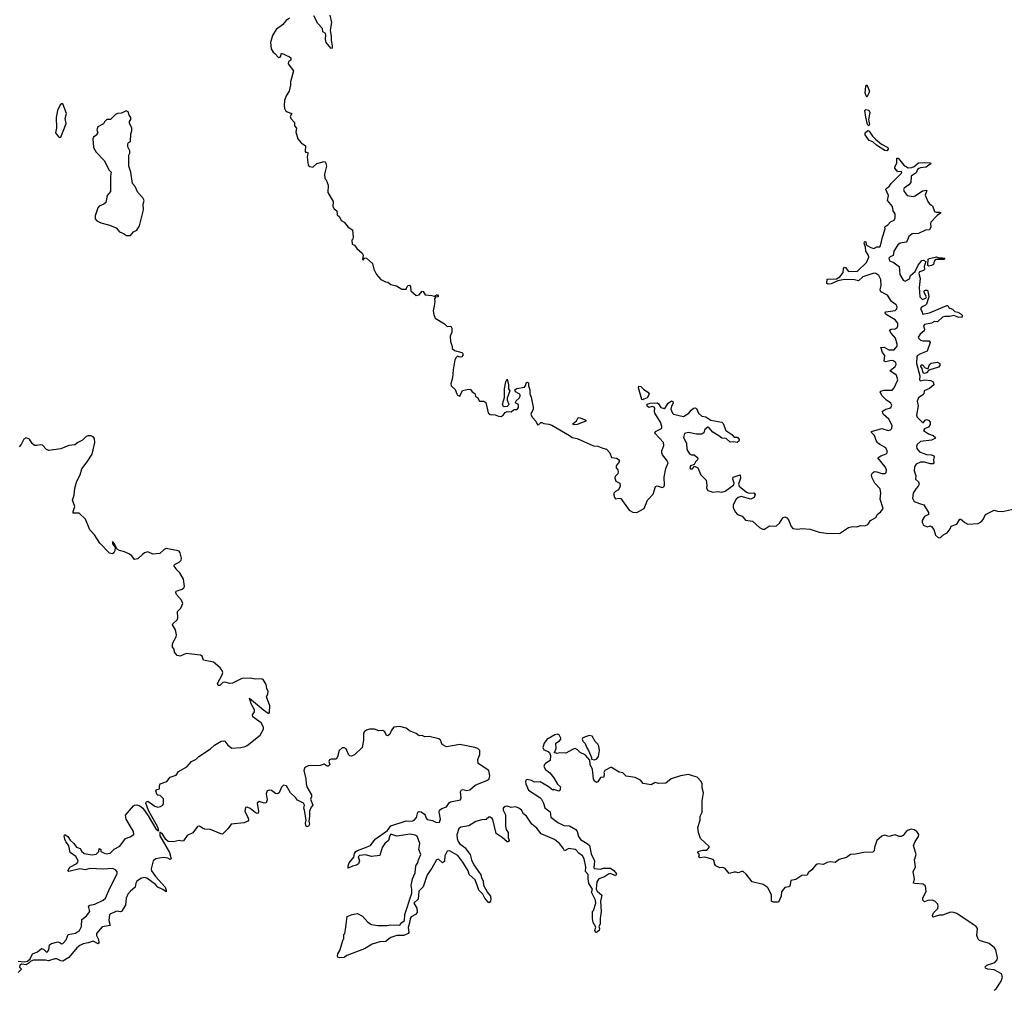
# Model space of a CAD drawing. Extents: x 2551545 to 2886624, y 315747 to 489036.
# Tile 71 of 119: x 2645849 to 2655574, y 374855 to 384432. Entities that reach past the tile are written whole.
import ezdxf

# ---------------------------------------------------------------- set-up
doc = ezdxf.new("R2010")
doc.units = 0

msp = doc.modelspace()

# ---------------------------------------------------------------- linework, layer by layer
at = {"layer": '0CON10XD'}
for points in [[(2648515, 384445.8), (2648480.8, 384425), (2648445, 384380.5), (2648382.8, 384335), (2648346.8, 384275), (2648325.4, 384205), (2648333.5, 384143.5), (2648352.4, 384112.4), (2648368.7, 384098.7), (2648405, 384059.4), (2648424.4, 384065.6), (2648435, 384100), (2648515, 384066), (2648526.2, 384055), (2648527, 384033), (2648505, 384020), (2648500, 383995), (2648553.3, 383925), (2648523.6, 383816.4), (2648523.8, 383785), (2648509.4, 383725), (2648479.7, 383680.3), (2648464, 383635), (2648460, 383585), (2648465.8, 383555.8), (2648475.7, 383535.7), (2648491.4, 383521.4), (2648537.5, 383505), (2648520, 383475), (2648528.8, 383455), (2648562, 383415), (2648563.6, 383383.6), (2648581.7, 383361.7), (2648576.7, 383325), (2648597.1, 383255), (2648628.8, 383215), (2648673.3, 383185), (2648668.3, 383128.3), (2648675, 383120), (2648691.7, 383121.7), (2648696.7, 383115), (2648688.8, 383075), (2648697.5, 382995), (2648715, 382982.5), (2648745, 382976.2), (2648785, 383010), (2648855, 383031.2), (2648870, 383025), (2648878.8, 382985), (2648858.8, 382905), (2648863, 382863), (2648875, 382850), (2648896.4, 382796.4), (2648893.3, 382723.3)], [(2648911.1, 384475), (2648928.9, 384405), (2648917.4, 384327.4), (2648925.6, 384265), (2648924.2, 384225), (2648937.1, 384175), (2648935, 384150), (2648925, 384147.5), (2648875, 384207.5), (2648869.4, 384235), (2648872.9, 384285), (2648865, 384298.8), (2648845, 384312.5), (2648838.8, 384345), (2648794.2, 384395), (2648755, 384468.8)], [(2654215, 383667.5), (2654200.6, 383705), (2654207.5, 383775), (2654215, 383786.7), (2654241.2, 383725), (2654237.5, 383705), (2654215, 383667.5)], [(2646245, 383267.5), (2646255, 383272.5), (2646310, 383405), (2646299.2, 383455), (2646312.5, 383505), (2646275, 383600), (2646265, 383600), (2646250.7, 383589.3), (2646222.5, 383535), (2646210, 383465), (2646212.5, 383365), (2646202.5, 383315), (2646233.6, 383273.6), (2646245, 383267.5)], [(2654235, 383382.5), (2654222, 383395), (2654205, 383470), (2654196.7, 383533.3), (2654205, 383543.3), (2654235, 383536.7), (2654246.1, 383516.1), (2654233.3, 383445), (2654241.2, 383395), (2654235, 383382.5)], [(2646945, 382298.8), (2646973.3, 382335), (2647007.6, 382352.4), (2647034, 382395), (2647071.2, 382555), (2647069.3, 382610.7), (2647080, 382645), (2647065, 382672.5), (2647017.5, 382725), (2646990, 382785), (2646962.5, 382815), (2646947.5, 382925), (2646927.5, 382985), (2646927.5, 383095), (2646937.5, 383115), (2646937.5, 383135), (2646917.5, 383175), (2646917.5, 383205), (2646925, 383217.5), (2646942.5, 383227.5), (2646948, 383305), (2646957.5, 383335), (2646955.8, 383365), (2646933.3, 383405), (2646933.3, 383425), (2646946.2, 383445), (2646948.8, 383465), (2646929.3, 383489.3), (2646920.7, 383520.7), (2646908.3, 383528.3), (2646895, 383528), (2646855, 383508), (2646815, 383504), (2646795, 383495.6), (2646745, 383447.5), (2646710, 383445), (2646687, 383423), (2646676.4, 383403.6), (2646622.5, 383375), (2646612.5, 383345), (2646620, 383315), (2646610, 383305), (2646610, 383295), (2646578.3, 383271.7), (2646572.5, 383255), (2646578.3, 383168.3), (2646605, 383122.5), (2646686.1, 383036.1), (2646728.6, 382948.6), (2646752, 382925), (2646745.8, 382885), (2646747.5, 382735), (2646712.5, 382695), (2646700, 382625), (2646680.7, 382609.3), (2646635, 382591.2), (2646620, 382575), (2646596, 382495), (2646594.2, 382464.2), (2646610, 382445), (2646652.5, 382425), (2646726.4, 382406.4), (2646802.5, 382375), (2646836.4, 382336.4), (2646875, 382321.2), (2646905, 382298.8), (2646945, 382298.8)], [(2654415, 383137.5), (2654395, 383140), (2654311.7, 383191.7), (2654275, 383223.8), (2654237.7, 383237.7), (2654201.2, 383295), (2654201.2, 383315), (2654225, 383336.2), (2654240.3, 383330.3), (2654272.3, 383282.3), (2654302.1, 383252.1), (2654362.6, 383202.6), (2654425, 383170), (2654427.5, 383152.5), (2654415, 383137.5)], [(2648893.3, 382723.3), (2648947, 382637), (2648942, 382585), (2648954.3, 382564.3), (2648982.5, 382545), (2648984.3, 382504.3), (2649007.5, 382485), (2649025, 382450), (2649055, 382432.5), (2649095, 382382.5), (2649137.5, 382355), (2649142.5, 382285), (2649140, 382265), (2649130, 382255), (2649133.3, 382215), (2649155, 382203.8), (2649180.3, 382170.3), (2649232, 382125), (2649242.5, 382105), (2649235, 382062.5), (2649245, 382060), (2649255, 382080), (2649275, 382077.5), (2649332.5, 382025), (2649348.3, 381968.3), (2649372.5, 381915), (2649417, 381867), (2649463, 381843), (2649485, 381840), (2649516.1, 381816.1), (2649571.7, 381801.7), (2649625, 381770), (2649665, 381770), (2649675, 381796.7), (2649685, 381806.7), (2649700, 381810), (2649707.9, 381797.9), (2649712.7, 381752.7), (2649765, 381706.7), (2649794.3, 381715.7), (2649825, 381750), (2649835.8, 381745.8), (2649854.1, 381714.1), (2649918.5, 381708.5), (2649945, 381700), (2649965, 381713.3), (2649975, 381713.3), (2649983.3, 381705), (2649982.5, 381695), (2649955, 381690), (2649947.5, 381675), (2649950.8, 381645), (2649944.4, 381605.6), (2649933.6, 381556.4), (2649938.8, 381518.8), (2649952.7, 381482.7), (2650045, 381427.5), (2650073, 381403), (2650106.2, 381406.2), (2650117.5, 381385), (2650116.7, 381345), (2650102.5, 381305), (2650103.9, 381253.9), (2650120, 381205), (2650120, 381185), (2650145, 381163.3), (2650215, 381143.8), (2650226.7, 381135), (2650226.2, 381115), (2650215, 381101.2), (2650199.3, 381099.3), (2650175, 381107.5), (2650160, 381095), (2650148.3, 381071.7), (2650130, 380975), (2650123.3, 380895), (2650107.5, 380835), (2650110, 380815), (2650150, 380780), (2650165.6, 380735), (2650175, 380723.3), (2650195.6, 380714.4), (2650222.2, 380767.8), (2650283.6, 380783.6), (2650300.7, 380780.7), (2650317.5, 380755), (2650345, 380740), (2650350, 380715), (2650370, 380700), (2650391.4, 380665), (2650435, 380663.1), (2650452.4, 380652.4), (2650475, 380547.5), (2650495, 380532.9), (2650545, 380530.6), (2650577.5, 380515), (2650605, 380511.2), (2650625.7, 380525), (2650645, 380553.3), (2650665, 380562.5), (2650705, 380560), (2650725, 380580), (2650735, 380582.5), (2650757, 380583), (2650770, 380590), (2650777, 380603), (2650775, 380630), (2650750, 380645), (2650747.5, 380655), (2650752.3, 380667.7), (2650783.8, 380695), (2650791.2, 380715), (2650791.2, 380725), (2650781.2, 380735), (2650745.7, 380755.7), (2650738.8, 380775), (2650759.3, 380790.7), (2650835, 380802.5), (2650847.5, 380822.5), (2650851.4, 380845), (2650865, 380852.5), (2650874, 380845), (2650873.8, 380815), (2650888.6, 380775), (2650888.8, 380735), (2650901.2, 380705), (2650920, 380605), (2650920, 380585), (2650898.8, 380535), (2650900, 380525), (2650912.7, 380502.7), (2650947.3, 380467.3), (2650965, 380431.2), (2650977.5, 380432.5), (2650995, 380452.5), (2651005, 380452.5), (2651025, 380442.5), (2651076.4, 380436.4), (2651105, 380426.7), (2651278.8, 380325), (2651304.3, 380304.3), (2651355, 380294.2), (2651515, 380222), (2651559.1, 380219.1), (2651608.7, 380198.7), (2651645, 380191.4), (2651679.2, 380155), (2651695, 380106.7), (2651745, 380100), (2651768.8, 380085), (2651768.8, 380065), (2651739.5, 380025), (2651741.8, 380005), (2651756.4, 379986.4), (2651760.8, 379965), (2651755.8, 379945), (2651730.6, 379919.4), (2651726, 379905), (2651738, 379875), (2651775.6, 379855), (2651781.4, 379825), (2651765, 379786.7), (2651735, 379773.3), (2651718.8, 379755), (2651716.7, 379735), (2651725, 379712.5), (2651735, 379700), (2651765, 379706.7), (2651785, 379703.3), (2651868.3, 379588.3), (2651905, 379566.7), (2651945, 379563.3), (2652017, 379603), (2652051.2, 379685), (2652104.5, 379745), (2652128.8, 379821.2), (2652145, 379827.5), (2652195, 379811.4), (2652210.5, 379819.5), (2652216.4, 379833.6), (2652213.1, 379915), (2652231.9, 379998.1), (2652254, 380055), (2652239.2, 380085), (2652196.7, 380135), (2652190, 380155), (2652190, 380175), (2652210, 380225), (2652206.7, 380255), (2652123, 380347), (2652127.5, 380365), (2652180.7, 380389.3), (2652190.7, 380399.3), (2652191.2, 380415), (2652177.1, 380455), (2652123.3, 380545), (2652117.5, 380565), (2652123.3, 380595), (2652116.2, 380605), (2652095, 380610.8), (2652062.3, 380602.3), (2652046.2, 380615), (2652046.2, 380633.8), (2652075, 380642.9), (2652145, 380647.3), (2652158, 380638), (2652181.1, 380601.1), (2652215, 380591.2), (2652229.1, 380600.9), (2652254.2, 380645), (2652288.3, 380668.3), (2652300.5, 380660.5), (2652303.8, 380645), (2652285.7, 380614.3), (2652280, 380585), (2652296.3, 380546.3), (2652306.4, 380536.4), (2652405, 380514), (2652457.5, 380545), (2652480, 380575), (2652505, 380593.8), (2652525, 380598), (2652532.5, 380592.5), (2652552.5, 380545), (2652585, 380516), (2652625, 380508), (2652675, 380475.7), (2652785.7, 380455.7), (2652796.7, 380445), (2652824.5, 380374.5), (2652883.3, 380335), (2652905, 380307.5), (2652937.3, 380307.3), (2652954, 380285), (2652952.3, 380267.7), (2652935, 380254.2), (2652896.7, 380263.3), (2652865, 380258.8), (2652826.7, 380295), (2652785, 380298.8), (2652752.9, 380322.9), (2652695, 380356.2), (2652655, 380403.3), (2652645, 380406), (2652617.5, 380385), (2652607.7, 380352.3), (2652585, 380339.2), (2652535, 380337.5), (2652455, 380355.5), (2652416, 380345), (2652407.1, 380305), (2652435, 380250), (2652437.5, 380185), (2652465, 380142.5), (2652485, 380132.5), (2652510, 380135), (2652546.2, 380105), (2652543.3, 380085), (2652524.2, 380065.8), (2652511.7, 380038.3), (2652475, 380025.9), (2652466.8, 380005), (2652475, 379996.2), (2652493.3, 379996.7), (2652515, 380023.3), (2652546.2, 380005), (2652577.5, 379935), (2652630, 379885), (2652636.7, 379835), (2652633.8, 379805), (2652645, 379783.3), (2652696.4, 379766.4), (2652745, 379771.2), (2652785, 379766.2), (2652817.5, 379775), (2652902.7, 379837.3), (2652906, 379855), (2652892, 379895), (2652896.7, 379913.3), (2652965, 379937.5), (2652968, 379905), (2652948.8, 379845), (2652955.9, 379825.9), (2653026.7, 379765), (2653055, 379756.2), (2653100, 379760), (2653113.3, 379743.3), (2653105, 379712.5), (2653070, 379695), (2652975, 379720.8), (2652945, 379713.8), (2652924.2, 379695.8), (2652895, 379640), (2652897.5, 379615), (2652915, 379570), (2652940, 379545), (2652985, 379527.5), (2653018.3, 379488.3), (2653088.3, 379478.3), (2653155, 379416.7), (2653185, 379400), (2653205, 379401.2), (2653255, 379433.3), (2653305, 379428), (2653325, 379433.8), (2653355, 379460), (2653388, 379512), (2653405, 379520), (2653425, 379511.2), (2653443, 379493), (2653468, 379425), (2653485, 379408), (2653535, 379400), (2653575, 379405.8), (2653655, 379400), (2653745, 379370.4), (2653815, 379361.8), (2653945, 379357.8), (2654035, 379417.5), (2654075, 379425.8), (2654117.3, 379422.7), (2654157, 379437), (2654195, 379432.5), (2654225, 379447.5), (2654235, 379460), (2654253.9, 379486.1), (2654305.9, 379514.1), (2654325, 379552.5), (2654351.2, 379568.8), (2654377.1, 379605), (2654348.5, 379695), (2654354.1, 379755), (2654347, 379797), (2654293.8, 379853.8), (2654264.4, 379915), (2654261.9, 379935), (2654272.2, 379957.8), (2654292.2, 379967.8), (2654315, 379966.5), (2654365, 379950.5), (2654395, 379948.1), (2654407.1, 379955), (2654410.9, 379985), (2654398.2, 380015), (2654326.2, 380105), (2654354.6, 380125.4), (2654408, 380145), (2654415.8, 380155), (2654418.6, 380175), (2654404.4, 380204.4), (2654344.6, 380234.6), (2654322.6, 380252.6), (2654308.1, 380275), (2654291.2, 380325), (2654263.8, 380355), (2654263.3, 380365), (2654365, 380394.3), (2654425.8, 380375.8), (2654448.9, 380381.1), (2654464.4, 380395), (2654465.5, 380425), (2654435, 380486), (2654382.1, 380532.1), (2654373.6, 380546.4), (2654372.5, 380565), (2654404.6, 380585.4), (2654451.8, 380598.2), (2654464.4, 380625), (2654454.4, 380645), (2654410, 380675), (2654365, 380720), (2654346.2, 380755), (2654355.8, 380764.2), (2654385, 380773.1), (2654465, 380772), (2654485.6, 380795), (2654523.8, 380875), (2654509.4, 380919.4), (2654444, 380965), (2654496.9, 381005), (2654505.5, 381025), (2654501.1, 381045), (2654475, 381062.2), (2654455, 381064.3), (2654405, 381052.2), (2654388.8, 381058.8), (2654393.1, 381115), (2654371.8, 381145), (2654358, 381188), (2654350, 381195), (2654387.2, 381197.2), (2654435, 381171.9), (2654485, 381170), (2654514.4, 381205.6), (2654515, 381227.5), (2654498.9, 381285), (2654455.8, 381335), (2654441.2, 381365), (2654455, 381374), (2654495, 381379.2), (2654515, 381392.5), (2654522.6, 381407.4), (2654521.8, 381435), (2654496.9, 381466.9), (2654417.7, 381512.3), (2654399.2, 381525), (2654396, 381535), (2654404, 381545), (2654495, 381558.6), (2654512.9, 381575), (2654514.4, 381595), (2654505, 381615.6), (2654458.5, 381648.5), (2654420.5, 381710.5), (2654352.9, 381742.9), (2654348.9, 381765), (2654358.9, 381805), (2654356, 381865), (2654333.5, 381905), (2654305, 381924.5), (2654285, 381927.9), (2654175, 381892.5), (2654135, 381851.4), (2654095, 381863.3), (2653995, 381866.5), (2653928.3, 381851.7), (2653865, 381823.1), (2653835, 381819.2), (2653820, 381825), (2653825, 381870), (2653915, 381870.8), (2653948.5, 381891.5), (2653981.2, 381935), (2653985.9, 381974.1), (2653995, 381986.2), (2654006, 381985), (2654035.8, 381945.8), (2654125, 381947.1), (2654213.3, 382035), (2654235.3, 382084.7), (2654233.4, 382103.4), (2654207.1, 382145), (2654203.7, 382183.7), (2654188.8, 382225), (2654191.7, 382238.3), (2654195, 382242.5), (2654205, 382236.2), (2654211.2, 382211.2), (2654220.7, 382200.7), (2654255, 382181.4), (2654285, 382172), (2654315, 382188.1), (2654345, 382187.1), (2654352.6, 382197.4), (2654369.5, 382285), (2654396, 382365), (2654393.9, 382386.1), (2654425, 382406.7), (2654451.2, 382435), (2654485, 382451.4), (2654495, 382473.3), (2654496.7, 382515), (2654475.6, 382545), (2654470, 382585), (2654421.2, 382645), (2654428.8, 382695), (2654404.2, 382755.8), (2654406.7, 382765), (2654437, 382783), (2654455, 382812.5), (2654560, 382915), (2654562.5, 382925), (2654555, 382932.5), (2654525, 382928), (2654514.4, 382934.4), (2654494.2, 382965), (2654492.7, 382977.3), (2654513.8, 383015), (2654513.3, 383065), (2654525, 383062.5), (2654543.3, 383045), (2654580, 382995), (2654625, 382967.5), (2654659.3, 382970.7), (2654685, 382981.2), (2654725, 383019.2), (2654785, 383020)], [(2654785, 383020), (2654839.3, 383019.3), (2654846.7, 383015), (2654840, 383005), (2654802.5, 382975), (2654745, 382969.2), (2654728.6, 382961.4), (2654717.5, 382952.5), (2654705, 382920), (2654653.3, 382885), (2654650, 382825), (2654630.9, 382799.1), (2654583.9, 382766.1), (2654578.8, 382755), (2654583.8, 382735), (2654615, 382696.7), (2654675, 382686), (2654695, 382691.2), (2654765, 382740), (2654805, 382747.5), (2654806.7, 382735), (2654793, 382697), (2654820, 382635), (2654834.1, 382614.1), (2654863.6, 382593.6), (2654885, 382536.7), (2654899.3, 382529.3), (2654935, 382531.2), (2654945, 382526.7), (2654945, 382520), (2654911.7, 382498.3), (2654849.5, 382430.5), (2654844, 382415), (2654847.1, 382385), (2654835, 382356.7), (2654795, 382352.9), (2654725, 382320.8), (2654663.6, 382316.4), (2654631.1, 382288.9), (2654615, 382246.7), (2654605, 382236), (2654545.6, 382224.4), (2654523.4, 382206.6), (2654484.3, 382145), (2654476.7, 382103.3), (2654445, 382089.5), (2654433.6, 382076.4), (2654441.3, 382051.3), (2654475.7, 382035.7), (2654534.3, 381995), (2654543.6, 381915), (2654575, 381859.2), (2654595, 381850.5), (2654639.1, 381870.9), (2654647.5, 381905), (2654692.7, 381945), (2654722.9, 382007.1), (2654758, 382052), (2654775, 382057.5), (2654800, 382045), (2654783.8, 381995), (2654786.2, 381965), (2654776.3, 381953.7), (2654737.3, 381942.7), (2654730.6, 381925), (2654744.2, 381875), (2654733.3, 381785), (2654740, 381695), (2654765, 381669.4), (2654798.9, 381681.1), (2654804.3, 381695), (2654780, 381745), (2654784.1, 381755.9), (2654795, 381760), (2654815, 381760), (2654826.8, 381716.8), (2654827.1, 381692.9), (2654805, 381623.3), (2654795, 381612), (2654755, 381592), (2654745, 381577.5), (2654761.2, 381545), (2654765, 381522.5), (2654835, 381535.8), (2655005, 381610), (2655015, 381610), (2655025, 381587.5), (2655036.4, 381583.6), (2655061.8, 381571.8), (2655085, 381550.8), (2655115, 381544.4), (2655145.4, 381525.4), (2655157.5, 381515), (2655158.8, 381495), (2655125, 381488.9), (2655075, 381509.2), (2655035, 381500.6), (2654985, 381500.6), (2654965, 381494), (2654915, 381446.7), (2654885, 381450.5), (2654855, 381434.4), (2654785, 381420.4), (2654775.4, 381405), (2654784.5, 381375), (2654781.8, 381358.2), (2654742, 381325), (2654724.5, 381295.5), (2654725.8, 381285), (2654747.2, 381267.2), (2654771.3, 381261.3), (2654831.4, 381261.4), (2654841.4, 381245), (2654812.9, 381157.1), (2654745, 381132.5), (2654716.2, 381115), (2654710, 381105), (2654706.7, 381035), (2654740.5, 380915), (2654736.2, 380875), (2654745, 380866.2), (2654785, 380874.4), (2654847.3, 380867.3), (2654870, 380855), (2654876.7, 380825), (2654835, 380788.6), (2654782, 380765), (2654777.5, 380735), (2654770, 380725), (2654725, 380697.5), (2654713.5, 380665), (2654722.4, 380617.6), (2654707.3, 380527.3), (2654713.8, 380505), (2654765, 380454.2), (2654775, 380452), (2654792.5, 380477.5), (2654805, 380481.9), (2654826.7, 380476.7), (2654842.5, 380455), (2654842.5, 380435), (2654825, 380408.8), (2654785, 380390), (2654775, 380373.8), (2654825, 380340.8), (2654870, 380325), (2654893.3, 380305), (2654886.7, 380295), (2654855, 380280), (2654745, 380265.5), (2654714.7, 380235.3), (2654705.7, 380215), (2654709.2, 380195), (2654736, 380165), (2654805, 380138.6), (2654854.5, 380134.5), (2654876.7, 380125), (2654880, 380115), (2654873.1, 380085), (2654877.1, 380055), (2654870, 380045), (2654845, 380043.6), (2654785, 380060.6), (2654745, 380061.1), (2654705, 380041.4), (2654685.6, 380015), (2654683.8, 379975), (2654701.5, 379925), (2654695.8, 379895), (2654726.5, 379866.5), (2654731.9, 379845), (2654724.6, 379825.4), (2654700.4, 379799.6), (2654674.7, 379755.3), (2654668.2, 379705), (2654685, 379673.6), (2654735.4, 379654.6), (2654778.8, 379638.8), (2654826.4, 379565), (2654825, 379544), (2654786.1, 379523.9), (2654764.1, 379485.9), (2654763.3, 379465), (2654775, 379440), (2654813.6, 379423.6), (2654845, 379432.5), (2654855.9, 379425.9), (2654878.8, 379395), (2654895, 379340), (2654925, 379313.3), (2654945, 379316.7), (2654975, 379346.7), (2655010, 379365), (2655038.3, 379401.7), (2655050.5, 379429.5), (2655105, 379448.8), (2655135, 379497.5), (2655145, 379497.5), (2655185, 379464.2), (2655215, 379450.6), (2655315, 379455.8), (2655345, 379472.9), (2655364.2, 379495), (2655388, 379545), (2655475, 379587.5), (2655507, 379577), (2655555, 379573.8), (2655675, 379601.2)], [(2654827, 381997), (2654820, 382005), (2654822.5, 382065), (2654835, 382073.8), (2654905, 382088.8), (2654925, 382080), (2654965, 382081.2), (2654987.5, 382075), (2654975, 382064.3), (2654895, 382062.9), (2654882.2, 382047.8), (2654875.5, 382014.5), (2654855, 382002.5), (2654827, 381997)], [(2654785, 380937.1), (2654773.8, 380943.8), (2654762.5, 380985), (2654750, 381005), (2654748.8, 381015), (2654755, 381021.2), (2654765, 381024), (2654793.1, 380993.1), (2654815, 380986), (2654823.3, 380986.7), (2654833.8, 381026.2), (2654850.4, 381039.6), (2654915, 381048.9), (2654935.7, 381035), (2654935.6, 381015), (2654925, 381000.6), (2654830, 380970), (2654805, 380944.3), (2654785, 380937.1)], [(2650635, 380607.5), (2650623.3, 380615), (2650616.7, 380635), (2650638.3, 380701.7), (2650638, 380785), (2650651.2, 380855), (2650665, 380880), (2650678, 380825), (2650676.7, 380785), (2650690, 380765), (2650663, 380693), (2650663.6, 380673.6), (2650680, 380635), (2650675, 380620), (2650665, 380612.5), (2650635, 380607.5)], [(2652005, 380677.5), (2651995, 380680), (2651961.2, 380795), (2651965, 380812.5), (2651985, 380807.5), (2652010.9, 380780.9), (2652054.3, 380754.3), (2652065, 380737.5), (2652064.2, 380725), (2652045, 380696), (2652015, 380683.8), (2652005, 380677.5)], [(2651325, 380430.8), (2651316.7, 380435), (2651316.7, 380445), (2651349.1, 380470.9), (2651365, 380502.5), (2651385, 380500), (2651440, 380475), (2651440, 380465), (2651355, 380434.4), (2651325, 380430.8)], [(2645835, 375133.3), (2645895, 375125.6), (2645925.6, 375134.4), (2645953.8, 375156.2), (2645975, 375206), (2646025, 375224.3), (2646065, 375258), (2646085, 375252), (2646115, 375221.2), (2646125, 375223.8), (2646136.3, 375243.7), (2646145, 375293.8), (2646165, 375307.5), (2646225, 375322.9), (2646245, 375317.5), (2646263, 375303), (2646275, 375308), (2646310, 375345), (2646326.7, 375395), (2646401.1, 375408.9), (2646439.1, 375435), (2646460.5, 375475), (2646464, 375545), (2646509.8, 375580.2), (2646541.4, 375625), (2646530, 375675), (2646543.8, 375685), (2646593.2, 375696.8), (2646675, 375734.5), (2646698.2, 375755), (2646740.9, 375855), (2646811.8, 375995), (2646813.5, 376015), (2646796.9, 376035), (2646765, 376046.8), (2646675, 376041), (2646542.9, 376047.1), (2646495, 376036.5), (2646445, 376043.8), (2646335, 376018.8), (2646324.2, 376024.2), (2646345, 376061.4), (2646415, 376099.2), (2646425, 376110), (2646426.7, 376125), (2646405, 376167.5), (2646347.5, 376207.5), (2646333.6, 376273.6), (2646303.6, 376313.6), (2646295, 376337.5), (2646289.2, 376370.8), (2646294.3, 376385.7), (2646325, 376366), (2646349.1, 376329.1), (2646385.3, 376295.3), (2646409.6, 376259.6), (2646447.8, 376245), (2646464.7, 376214.7), (2646485, 376196.4), (2646565, 376184), (2646605, 376191.4), (2646632.5, 376217.5), (2646635, 376247.5), (2646650, 376235), (2646650, 376215), (2646670, 376205), (2646705, 376193.8), (2646741.5, 376198.6), (2646782.3, 376237.7), (2646839.7, 376270.3), (2646895, 376345.8), (2646940.5, 376359.5), (2646976.2, 376385), (2646972, 376415), (2646901.8, 376535), (2646895.8, 376574.2), (2646973, 376667), (2646985, 376673.8), (2647005, 376676), (2647035, 376667.5), (2647065, 376642.9), (2647119.4, 376569.4), (2647195, 376440.9), (2647215, 376422.7), (2647223.3, 376425), (2647215, 376455.6), (2647120.8, 376620.8), (2647095.8, 376694.2), (2647102, 376708), (2647115, 376712.5), (2647185, 376663.5), (2647215, 376655.5), (2647240.2, 376659.8), (2647262, 376675), (2647269.7, 376690.3), (2647270.8, 376735), (2647238.3, 376768.3), (2647215, 376773.3), (2647205, 376783.3), (2647193.3, 376815), (2647203, 376827), (2647230, 376835), (2647230, 376865), (2647237.5, 376885), (2647303.6, 376906.4), (2647335, 376951.2), (2647395, 376970), (2647417.5, 377005), (2647498.8, 377051.2), (2647546.2, 377105), (2647593.2, 377126.8), (2647620, 377155), (2647735, 377229.4), (2647775, 377266.7), (2647838.8, 377305), (2647865, 377309.5), (2647875, 377305.6), (2647905.5, 377265), (2647945, 377235.3), (2648035, 377243.2), (2648075, 377252.8), (2648095, 377264.1), (2648223.1, 377365), (2648258.9, 377425), (2648256.5, 377445), (2648235, 377486.7), (2648165, 377536.2), (2648152.5, 377545), (2648147.5, 377565), (2648170, 377595), (2648170, 377615), (2648134.3, 377674.3), (2648120, 377730), (2648257.5, 377615), (2648305, 377582.5), (2648315, 377582.5), (2648318.3, 377591.7), (2648320, 377655), (2648288.2, 377745), (2648301.1, 377775), (2648301.9, 377795), (2648289.2, 377825), (2648283.3, 377865), (2648252.5, 377915), (2648235, 377921.2), (2648175, 377917.1), (2648125, 377926.9), (2648045, 377925.7), (2647952.3, 377877.7), (2647925, 377876), (2647875, 377890), (2647855, 377883.8), (2647825, 377856.7), (2647810, 377855), (2647803.8, 377875), (2647849.1, 377960.9), (2647855.7, 377984.3), (2647850.6, 378005), (2647829.3, 378029.3), (2647762, 378085), (2647666, 378106), (2647651.2, 378145), (2647635.8, 378155.8), (2647492.9, 378172.9), (2647435, 378144.5), (2647405, 378152.9), (2647380, 378185), (2647373.6, 378213.6), (2647360, 378235), (2647357.5, 378265), (2647363.8, 378285), (2647395.7, 378335), (2647399.4, 378355), (2647389.2, 378405), (2647358.8, 378455), (2647361.2, 378465), (2647406.2, 378505), (2647412, 378525), (2647406.7, 378585), (2647441.9, 378618.1), (2647459.5, 378665), (2647447.4, 378697.4), (2647397.5, 378755), (2647390, 378775), (2647395, 378785.8), (2647455, 378805.7), (2647470, 378820), (2647475.6, 378835), (2647467.2, 378907.2), (2647429.8, 378969.8), (2647403.3, 378995), (2647376.7, 379035), (2647376.7, 379045), (2647385, 379053.3), (2647425, 379072.9), (2647443.3, 379095), (2647446.2, 379115), (2647435, 379166), (2647425, 379182.9), (2647415, 379186.9), (2647295, 379208.9), (2647275, 379200.6), (2647235, 379160), (2647165, 379151.5), (2647115, 379177.3), (2647082.4, 379167.6), (2647061.2, 379148.8), (2647015, 379105.8), (2646985, 379101.2), (2646955.5, 379135.5), (2646932.4, 379152.4), (2646885, 379175.6), (2646835, 379187.5), (2646811.4, 379201.4), (2646785.8, 379255), (2646765, 379277.5), (2646766.7, 379255), (2646791.7, 379221.7), (2646790, 379185), (2646779.4, 379165), (2646765.3, 379154.7), (2646735, 379162.7), (2646642, 379262), (2646587.5, 379345), (2646543.3, 379393.3), (2646498, 379498), (2646436.3, 379556.3), (2646378.3, 379558.3), (2646377.1, 379575), (2646392.5, 379625), (2646370.5, 379685), (2646386, 379735), (2646395, 379804), (2646415, 379874.3), (2646445.8, 379935), (2646463, 379997), (2646515.3, 380065), (2646565, 380141.2), (2646593.1, 380255), (2646589.4, 380295), (2646575, 380311.4), (2646555, 380321.9), (2646525, 380322.9), (2646505, 380315.6), (2646471.2, 380278.8), (2646425, 380257.2), (2646395, 380232.7), (2646335, 380225.7), (2646255, 380194.5), (2646137.9, 380177.9), (2646115, 380188.1), (2646075, 380230), (2646055, 380233.5), (2646015, 380224.6), (2645995, 380227.5), (2645972.1, 380245), (2645945, 380288.1), (2645915, 380300.4), (2645891.1, 380288.9), (2645864.6, 380235), (2645845.8, 380214.2)], [(2650486.3, 376933.7), (2650492.2, 376965), (2650482.5, 377015), (2650376, 377086), (2650372.9, 377125), (2650393.1, 377175), (2650393.2, 377213.2), (2650375, 377233.1), (2650346.2, 377245), (2650195, 377272.7), (2650065, 377249.4), (2650023.6, 377273.6), (2650005.3, 377315), (2649988.7, 377328.7), (2649895, 377350.8), (2649849.5, 377349.5), (2649825, 377362.2), (2649795, 377358.2), (2649765, 377381.5), (2649698.5, 377408.5), (2649665, 377432.7), (2649605, 377451.2), (2649545, 377444.4), (2649521.5, 377415), (2649506, 377374), (2649485, 377359.2), (2649471.2, 377361.2), (2649455, 377397.5), (2649435, 377412.2), (2649395, 377406.7), (2649355, 377423.3), (2649305, 377423.8), (2649275, 377415.7), (2649255, 377402), (2649245.7, 377385), (2649245.6, 377314.4), (2649232.5, 377245), (2649157.4, 377172.6), (2649125, 377158.2), (2649111.1, 377161.1), (2649095.7, 377175.7), (2649075, 377229.4), (2649055, 377241.6), (2649035, 377240.9), (2649004.7, 377215.3), (2648988, 377152), (2648975, 377128.8), (2648925, 377128.8), (2648909.3, 377120.7), (2648904.2, 377105), (2648913, 377077), (2648895, 377057.5), (2648885, 377057.5), (2648855, 377078.8), (2648815.8, 377064.2), (2648697.1, 377062.9), (2648664.1, 377045.9), (2648655.8, 377015), (2648674.5, 376935), (2648677.6, 376885), (2648686.8, 376855), (2648731.1, 376775), (2648732.4, 376757.6), (2648722.3, 376732.3), (2648746, 376675), (2648727.3, 376652.7), (2648711.2, 376615), (2648712.5, 376565), (2648704, 376515), (2648712, 376485), (2648703.3, 376465), (2648685, 376460), (2648675, 376472.5), (2648672.4, 376497.6), (2648678, 376525), (2648661.4, 376625), (2648656, 376645), (2648660.8, 376675), (2648653.1, 376693.1), (2648592.7, 376722.7), (2648575, 376751.2), (2648524.4, 376794.4), (2648485, 376864.2), (2648455, 376871.2), (2648435, 376850), (2648412.7, 376797.3), (2648395.3, 376784.7), (2648375, 376790), (2648335, 376820), (2648315, 376822.2), (2648292.5, 376815), (2648282.2, 376785), (2648294.7, 376725), (2648285, 376695.7), (2648265, 376692.2), (2648215, 376710.6), (2648196, 376695), (2648208.3, 376611.7), (2648205, 376594), (2648195, 376591.9), (2648175, 376600), (2648125, 376640), (2648095, 376652.5), (2648080.3, 376649.7), (2648074.5, 376615), (2648106.2, 376545), (2648109.1, 376525), (2648103.8, 376515), (2648065, 376500.5), (2647938, 376485), (2647908.1, 376441.9), (2647851.3, 376388.7), (2647835, 376389.5), (2647735, 376432.1), (2647677.1, 376437.1), (2647655.2, 376445.2), (2647625, 376465.4), (2647605, 376461.5), (2647557.9, 376402.1), (2647505, 376372.9), (2647467, 376323), (2647455, 376318.8), (2647425, 376323.9), (2647366.8, 376313.2), (2647315, 376315.4), (2647293.4, 376333.4), (2647255, 376394.4), (2647234.4, 376405.6), (2647235, 376370.6), (2647328, 376205), (2647346.4, 376143.6), (2647335, 376137.1), (2647311.3, 376151.3), (2647265, 376156), (2647193.3, 376145), (2647167.3, 376122.7), (2647146.9, 376045), (2647152.3, 376025), (2647189.2, 375969.2), (2647285.5, 375865), (2647297.5, 375835), (2647295, 375817.5), (2647261.9, 375841.9), (2647215, 375863.5), (2647189.5, 375889.6), (2647105, 375953.6), (2647085, 375958), (2647053.8, 375953.8), (2647005, 375922.5), (2646995.4, 375904.6), (2646988.4, 375865), (2646942.3, 375825), (2646916.8, 375793.2), (2646901.8, 375755), (2646893.5, 375685), (2646855.5, 375624.5), (2646845, 375619.4), (2646805, 375627.7), (2646735.2, 375594.8), (2646729.1, 375535), (2646744, 375485), (2646665, 375471.1), (2646606.9, 375405), (2646606.8, 375386.8), (2646626.6, 375346.6), (2646630, 375315), (2646625.7, 375304.3), (2646575, 375330.8), (2646525, 375313.1), (2646477.5, 375305), (2646445, 375288.8), (2646415, 375264), (2646335, 375170.6), (2646275.7, 375134.3), (2646255, 375137.1), (2646215, 375155.5), (2646195, 375156.7), (2646135, 375136.5), (2646104.4, 375144.4), (2645985, 375142.7), (2645957.9, 375132.1), (2645941.8, 375118.2), (2645915, 375098), (2645865.9, 375104.1), (2645850, 375095), (2645848.8, 375075), (2645866.7, 375055), (2645835, 375021.2)], [(2655475, 374846.8), (2655495, 374860.8), (2655544.5, 374935), (2655554.5, 374975), (2655545, 375006.5), (2655475, 375048.8), (2655412.8, 375052.8), (2655386.9, 375065), (2655385, 375076.2), (2655401.4, 375095), (2655479.2, 375120.9), (2655503.1, 375145), (2655505.9, 375165), (2655488.7, 375245), (2655478.5, 375265), (2655425, 375308.7), (2655328.8, 375338.8), (2655315, 375348.8), (2655302.1, 375385), (2655309.1, 375455), (2655296.8, 375475), (2655266.8, 375496.8), (2655105, 375605.3), (2655075, 375613.8), (2655043.5, 375616.5), (2654965, 375587.5), (2654935, 375585.8), (2654868.3, 375568.3), (2654865.8, 375585), (2654875, 375612), (2654917.1, 375652.9), (2654921.8, 375675), (2654917.1, 375695), (2654887.5, 375725), (2654862.5, 375735), (2654818, 375732), (2654785, 375717.5), (2654770.8, 375735), (2654768.6, 375755), (2654802.7, 375825), (2654795, 375874.3), (2654772.7, 375892.7), (2654688.8, 375898.8), (2654676.7, 375905), (2654687.8, 375945), (2654673.9, 376016.1), (2654696.5, 376065), (2654685.6, 376135), (2654702.9, 376185), (2654678.6, 376275), (2654692.9, 376315), (2654726.4, 376365), (2654728.8, 376385), (2654709.6, 376415), (2654685, 376431.5), (2654655, 376435.4), (2654623.5, 376426.5), (2654605, 376412.9), (2654575.3, 376374.7), (2654555, 376362.9), (2654535, 376364.6), (2654495, 376382.4), (2654435, 376364.7), (2654395, 376376.7), (2654365, 376368.8), (2654314.6, 376325), (2654291.2, 376255), (2654287.3, 376222.7), (2654275, 376210), (2654185, 376207.1), (2654105, 376189.4), (2654055, 376185.7), (2654015, 376156.7), (2653943, 376137), (2653905, 376108.8), (2653855, 376115.6), (2653825, 376109.1), (2653785, 376088.9), (2653735, 376093.5), (2653715, 376088.1), (2653674.2, 376035.8), (2653637.5, 376005), (2653626.1, 375983.9), (2653575, 375980), (2653515, 375941.2), (2653465, 375930), (2653456.1, 375873.9), (2653445, 375866.7), (2653405, 375861.2), (2653375, 375816.7), (2653369.2, 375775), (2653343.6, 375716.4), (2653294.4, 375714.4), (2653276.2, 375725), (2653276, 375785), (2653242.7, 375852.7), (2653233.3, 375865), (2653191.7, 375891.7), (2653085, 375915.5), (2653023.5, 375993.5), (2652995, 376017.5), (2652981.4, 376018.6), (2652945, 376004.2), (2652925, 376013.3), (2652905, 376013.3), (2652855, 376000), (2652818.2, 376048.2), (2652795, 376056.7), (2652765, 376056.2), (2652725, 376073.3), (2652713, 376093), (2652708, 376125), (2652697, 376137), (2652615, 376158.8), (2652565.9, 376154.1), (2652556.7, 376165), (2652562.5, 376185), (2652546.7, 376205), (2652551.2, 376215), (2652595, 376229.2), (2652635, 376230), (2652657.5, 376255), (2652657.5, 376265), (2652573.3, 376345), (2652553.2, 376403.2), (2652545.9, 376454.1), (2652571.2, 376525), (2652569.2, 376565), (2652590.8, 376605), (2652588.5, 376715), (2652604.5, 376795), (2652590.5, 376845), (2652589.2, 376885), (2652578.9, 376908.9), (2652539.5, 376949.5), (2652493.7, 376963.7), (2652455, 376977.2), (2652375.9, 376964.1), (2652285, 376933.1), (2652229.7, 376890.3), (2652157.7, 376887.7), (2652125, 376897.5), (2652085, 376876), (2652008.3, 376888.3), (2651981.4, 376921.4), (2651927.2, 376947.2), (2651839.3, 376959.3), (2651805, 376994.2), (2651770.4, 377000.4), (2651695.7, 377045.7), (2651685.9, 377045.9), (2651627.5, 377015), (2651617.5, 376995), (2651622.5, 376985), (2651618.3, 376951.7), (2651585, 376947.5), (2651560, 376905), (2651545, 376896.7), (2651524.2, 376914.2), (2651516.7, 376935), (2651507.5, 377025), (2651482.5, 377075), (2651478.8, 377118.8), (2651435, 377170), (2651383.3, 377195), (2651360, 377220), (2651335, 377232.5), (2651315, 377227.5), (2651245, 377186.7), (2651185, 377191.2), (2651155, 377183.8), (2651130, 377195), (2651146.7, 377235), (2651143, 377287), (2651181.7, 377308.3), (2651193.3, 377325), (2651193.3, 377335), (2651178, 377368), (2651163.9, 377373.9), (2651135, 377370), (2651055, 377322), (2651028.1, 377285), (2651016.2, 377245), (2651025, 377220), (2651070, 377205), (2651083, 377193), (2651091.2, 377165), (2651087.5, 377115), (2651042.5, 377085), (2651032.5, 377075), (2651027.5, 377055), (2651042.5, 377025), (2651085, 376993.3), (2651124.1, 376944.1), (2651161.7, 376881.7), (2651190, 376855), (2651185, 376820), (2651175, 376812.5), (2651125, 376827.5), (2651115, 376822.5), (2651068.8, 376858.8), (2650990, 376905), (2650935, 376902), (2650905, 376917.5), (2650861.2, 376928.8), (2650849.3, 376920.7), (2650844, 376904), (2650846.7, 376885), (2650875, 376820.8), (2650985, 376751.2), (2651002.3, 376732.3), (2651021.2, 376695), (2651035, 376646.7), (2651087, 376607), (2651094, 376555), (2651165, 376502.2), (2651225, 376474.5), (2651278.5, 376468.5), (2651343.7, 376433.7), (2651356.9, 376415), (2651370, 376365), (2651389.2, 376335), (2651455, 376295.8), (2651475.6, 376275.6), (2651495, 376192.5), (2651526.7, 376125), (2651520, 376055), (2651525, 376047.5), (2651585, 376041.2), (2651615, 376050), (2651685, 376050), (2651717.6, 376027.6), (2651742.5, 375995), (2651735, 375977.5), (2651685, 375998.8), (2651665, 375992.5), (2651624.6, 375965.4), (2651570.8, 375945), (2651548.9, 375915), (2651543.8, 375845), (2651554, 375825), (2651600, 375785), (2651586, 375726), (2651593.8, 375625), (2651581.2, 375555), (2651583, 375497), (2651570, 375475), (2651577.5, 375455), (2651573, 375437), (2651545, 375417.5), (2651535, 375420), (2651531.2, 375435), (2651539.3, 375469.3), (2651514.2, 375515), (2651506.4, 375553.6), (2651507.5, 375625), (2651516.7, 375635), (2651540, 375705), (2651535.7, 375735), (2651509.8, 375789.8), (2651497.5, 375815), (2651506.2, 375845), (2651470.7, 375900.7), (2651463.6, 375946.4), (2651465, 375990), (2651438.3, 376018.3), (2651440, 376065), (2651423.5, 376145), (2651408.6, 376175), (2651370.3, 376200.3), (2651345, 376230.8), (2651334.2, 376235.8), (2651272.7, 376247.3), (2651231.7, 376221.7), (2651217.9, 376247.9), (2651179.5, 376295), (2651132.9, 376335), (2651001.1, 376391.1), (2650955.5, 376445.5), (2650907.7, 376487.7), (2650854, 376565), (2650826.7, 376586.7), (2650804.3, 376625), (2650780, 376645), (2650745, 376657.3), (2650705, 376650), (2650665, 376664.4), (2650645, 376662.2), (2650625.6, 376645), (2650625, 376623.8), (2650647.9, 376577.9), (2650646.3, 376466.3), (2650654.6, 376434.6), (2650672.7, 376402.7), (2650674.5, 376354.5), (2650682.5, 376325), (2650675, 376311.2), (2650665, 376310.8), (2650615, 376355.6), (2650556.2, 376395), (2650522.1, 376532.1), (2650515, 376543.8), (2650495, 376556), (2650482.5, 376555), (2650455, 376531.2), (2650415, 376530), (2650355, 376511.9), (2650285, 376468.6), (2650205, 376455.7), (2650185, 376443.3), (2650168.3, 376381.7), (2650170, 376345), (2650178.9, 376315), (2650191.9, 376295), (2650246.9, 376255), (2650300, 376185), (2650312.5, 376135), (2650335.4, 376085.4), (2650404.5, 375985), (2650410.6, 375955), (2650425.6, 375925), (2650429.2, 375885), (2650471.2, 375811.2), (2650500, 375775), (2650503.8, 375745), (2650498.8, 375725), (2650485, 375710), (2650475, 375716.7), (2650442.5, 375755), (2650425, 375794), (2650383.1, 375833.1), (2650369.5, 375875), (2650348.5, 375935), (2650290, 375990), (2650277.2, 376025), (2650225, 376112.2), (2650175.2, 376175.2), (2650095, 376221.4), (2650070, 376220), (2650047.5, 376175), (2650043.8, 376116.2), (2650025, 376105.6), (2649985, 376140.8), (2649965, 376132.5), (2649919.9, 376050.1), (2649875.4, 375985), (2649833.5, 375866.5), (2649790.5, 375825), (2649784.2, 375745.8), (2649742, 375705), (2649772.5, 375655), (2649776.2, 375615), (2649760, 375595), (2649715, 375570), (2649705.8, 375555), (2649703.8, 375525), (2649685.8, 375465), (2649691.2, 375415), (2649686.2, 375405), (2649645, 375386.2), (2649575, 375386.2), (2649514.3, 375365.7), (2649491.1, 375348.9), (2649465, 375328.8), (2649407.3, 375322.7), (2649329.2, 375300.8), (2649255, 375254.2), (2649080.5, 375189.6), (2649055, 375170), (2649007, 375167), (2648993, 375173), (2648987.5, 375185), (2648993, 375207), (2649011.7, 375238.3), (2649043, 375347), (2649050, 375355), (2649050, 375395), (2649060, 375405), (2649067.5, 375445), (2649082.5, 375575), (2649132.5, 375595), (2649185, 375605.5), (2649235, 375577.5), (2649288.6, 375518.6), (2649325.6, 375495.6), (2649385.5, 375485.5), (2649475, 375484), (2649515, 375492.5), (2649605, 375487.5), (2649623.3, 375515), (2649648.8, 375535), (2649654.2, 375594.2), (2649723.9, 375805), (2649721.2, 375841.2), (2649715, 375880), (2649728.6, 375945), (2649755.7, 376005), (2649763.3, 376075), (2649783.3, 376105), (2649788.8, 376135), (2649810.8, 376185), (2649791.2, 376235), (2649802.5, 376295), (2649775, 376366.2), (2649755, 376377.5), (2649705, 376387.1), (2649575, 376368), (2649515, 376387.5), (2649504.6, 376375.4), (2649493.5, 376325), (2649454.5, 376295), (2649430, 376255), (2649405, 376175.8), (2649325, 376165.8), (2649265, 376184), (2649205, 376177.5), (2649193.3, 376165), (2649206.4, 376123.6), (2649196.2, 376095), (2649175, 376081.2), (2649135, 376071.2), (2649095, 376052.5), (2649092, 376075), (2649102.5, 376105), (2649149.8, 376160.2), (2649156.9, 376195), (2649169.4, 376215), (2649185, 376226.9), (2649264.6, 376255.4), (2649313.8, 376275), (2649360.9, 376339.1), (2649480.6, 376425), (2649515, 376469.6), (2649665, 376520.4), (2649725, 376516.9), (2649745, 376525.8), (2649767.5, 376552.5), (2649783.1, 376605), (2649795, 376612.9), (2649815, 376608.6), (2649846, 376585), (2649855.6, 376575), (2649863.5, 376545), (2649875, 376532.9), (2649925, 376523.1), (2649965, 376501.2), (2649994.4, 376505), (2650006.3, 376536.3), (2649991.9, 376605), (2649995.8, 376625), (2650018.3, 376641.7), (2650065, 376657.1), (2650092.2, 376697.8), (2650105, 376706.9), (2650202.5, 376727.5), (2650209.4, 376745), (2650203.1, 376805), (2650213.9, 376826.1), (2650225, 376829.5), (2650265, 376818.6), (2650295, 376824.4), (2650348.7, 376871.3), (2650470.7, 376919.3), (2650486.3, 376933.7)], [(2651525, 377121.2), (2651548.9, 377131.1), (2651566.4, 377153.6), (2651574.5, 377215), (2651569.5, 377255), (2651560, 377275), (2651532.2, 377302.2), (2651505, 377354), (2651475, 377360.6), (2651412.5, 377337.5), (2651403.3, 377325), (2651412.5, 377305), (2651434.2, 377284.2), (2651446.4, 377246.4), (2651468.6, 377215), (2651496, 377145), (2651497.5, 377127.5), (2651525, 377121.2)]]:
    msp.add_lwpolyline(points, dxfattribs=at)

doc.saveas('drawing.dxf')
